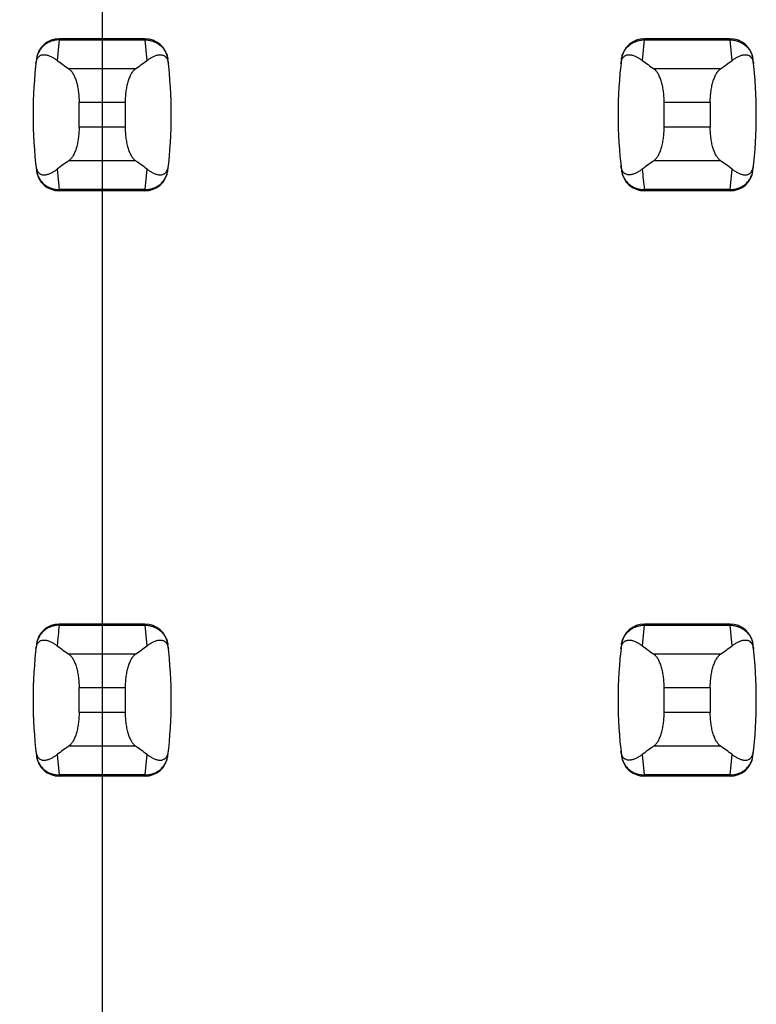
# Model space of a CAD drawing. Header units: inches. Extents: x 0.2 to 16.8, y 0.2 to 10.8.
# Tile 25 of 77: x 3.859 to 3.985, y 4.764 to 4.932. Entities that reach past the tile are written whole.
import ezdxf

# ---------------------------------------------------------------- set-up
doc = ezdxf.new("R2010")
doc.units = ezdxf.units.IN
doc.header["$LTSCALE"] = 0.935
doc.header["$MEASUREMENT"] = 0
doc.layers.get('0').update_dxf_attribs({"linetype": 'CONTINUOUS'})
doc.layers.add('DIMENSIONS', color=7, linetype='CONTINUOUS')
doc.styles.get("Standard").update_dxf_attribs({"font": 'txt', "width": 0.8})
doc.dimstyles.new('DIMSTYLE_1', dxfattribs={"dimtxt": 0.125, "dimasz": 0.18, "dimexe": 0.125, "dimexo": 0.0625, "dimgap": 0.09, "dimtad": 0, "dimtih": 1, "dimtoh": 1, "dimzin": 4, "dimdsep": 46, "dimtxsty": 'STANDARD', "dimblk": '_FILLED', "dimblk1": '_FILLED', "dimblk2": '_FILLED', "dimcen": 0.09, "dimadec": 0, "dimazin": 0, "dimtp": 0.01, "dimtm": 0.01, "dimtfac": 1, "dimtofl": 0, "dimtmove": 0, "dimatfit": 3, "dimldrblk": '_FILLED', "dimfxl": 1, "dimtolj": 1, "dimtzin": 4, "dimarcsym": 0})

# ---------------------------------------------------------------- blocks, each defined once
blk = doc.blocks.new('*D17')
at = {"layer": 'DIMENSIONS', "color": 2, "linetype": 'CONTINUOUS'}
blk.add_line((3.8734398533, 5.2781078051), (3.8734398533, 2.6056807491), dxfattribs=at)
at = {"layer": 'DIMENSIONS', "color": 2, "linetype": 'CONTINUOUS', "insert": (3.8109398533, 2.5431807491), "char_height": 0.125, "width": 0.725, "attachment_point": 3, "rotation": 90, "line_spacing_factor": 0.9}
blk.add_mtext('.12{\\Ftxt.shx;\\W1.000000;\\H0.125000; }[3]', dxfattribs=at)
blk = doc.blocks.new('_FILLED')
at = {"color": 0, "linetype": 'BYBLOCK'}
blk.add_solid([(0, 0), (-1, 0.1736111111), (-1, -0.1736111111)], dxfattribs=at)

msp = doc.modelspace()

# ---------------------------------------------------------------- linework, layer by layer
at = {"color": 9, "linetype": 'CONTINUOUS'}
for p, q in [((3.8661160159, 4.928700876), (3.8661078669, 4.9284996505)), ((3.8807638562, 4.928700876), (3.8807720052, 4.9284996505)), ((3.9661078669, 4.9284996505), (3.9661160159, 4.928700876)), ((3.9807720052, 4.9284996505), (3.9807638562, 4.928700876)), ((3.8661078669, 4.9284996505), (3.8657673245, 4.9249971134)), ((3.8661078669, 4.9284996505), (3.8807720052, 4.9284996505)), ((3.8811125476, 4.9249971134), (3.8807720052, 4.9284996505)), ((3.9661078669, 4.9284996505), (3.9657673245, 4.9249971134)), ((3.9661078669, 4.9284996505), (3.9807720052, 4.9284996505)), ((3.9811125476, 4.9249971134), (3.9807720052, 4.9284996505)), ((3.8791194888, 4.9235441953), (3.8677603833, 4.9235441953)), ((3.9791194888, 4.9235441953), (3.9677603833, 4.9235441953)), ((3.8695029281, 4.9178399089), (3.8773769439, 4.9178399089)), ((3.9695029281, 4.9178399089), (3.9773769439, 4.9178399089)), ((3.8773769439, 4.9135775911), (3.8695029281, 4.9135775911)), ((3.9773769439, 4.9135775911), (3.9695029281, 4.9135775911)), ((3.8677603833, 4.9078733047), (3.8791194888, 4.9078733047)), ((3.9677603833, 4.9078733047), (3.9791194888, 4.9078733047)), ((3.8657673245, 4.9064203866), (3.8661078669, 4.9029178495)), ((3.8807720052, 4.9029178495), (3.8811125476, 4.9064203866)), ((3.9807720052, 4.9029178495), (3.9811125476, 4.9064203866)), ((3.8807720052, 4.9029178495), (3.8661078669, 4.9029178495)), ((3.8661078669, 4.9029178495), (3.8661160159, 4.902716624)), ((3.8807720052, 4.9029178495), (3.8807638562, 4.902716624)), ((3.9807720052, 4.9029178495), (3.9661078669, 4.9029178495)), ((3.9661160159, 4.902716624), (3.9661078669, 4.9029178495)), ((3.9807638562, 4.902716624), (3.9807720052, 4.9029178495)), ((3.8661160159, 4.828700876), (3.8661078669, 4.8284996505)), ((3.8661078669, 4.8284996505), (3.8807720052, 4.8284996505)), ((3.8807638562, 4.828700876), (3.8807720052, 4.8284996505)), ((3.8811125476, 4.8249971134), (3.8807720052, 4.8284996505)), ((3.9661078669, 4.8284996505), (3.9657673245, 4.8249971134)), ((3.9661078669, 4.8284996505), (3.9661160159, 4.828700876)), ((3.9661078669, 4.8284996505), (3.9807720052, 4.8284996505)), ((3.9807720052, 4.8284996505), (3.9807638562, 4.828700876)), ((3.9811125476, 4.8249971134), (3.9807720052, 4.8284996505)), ((3.8791194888, 4.8235441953), (3.8677603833, 4.8235441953)), ((3.9791194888, 4.8235441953), (3.9677603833, 4.8235441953)), ((3.8695029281, 4.8178399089), (3.8773769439, 4.8178399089)), ((3.9695029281, 4.8178399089), (3.9773769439, 4.8178399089)), ((3.8773769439, 4.8135775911), (3.8695029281, 4.8135775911)), ((3.9773769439, 4.8135775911), (3.9695029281, 4.8135775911)), ((3.8677603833, 4.8078733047), (3.8791194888, 4.8078733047)), ((3.9677603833, 4.8078733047), (3.9791194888, 4.8078733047)), ((3.8657673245, 4.8064203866), (3.8661078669, 4.8029178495)), ((3.8807720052, 4.8029178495), (3.8811125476, 4.8064203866)), ((3.9657673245, 4.8064203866), (3.9661078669, 4.8029178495)), ((3.9807720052, 4.8029178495), (3.9811125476, 4.8064203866)), ((3.8807720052, 4.8029178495), (3.8661078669, 4.8029178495)), ((3.8661078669, 4.8029178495), (3.8661160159, 4.802716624)), ((3.8807720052, 4.8029178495), (3.8807638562, 4.802716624)), ((3.9807720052, 4.8029178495), (3.9661078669, 4.8029178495)), ((3.9661160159, 4.802716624), (3.9661078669, 4.8029178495)), ((3.9807638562, 4.802716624), (3.9807720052, 4.8029178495))]:
    msp.add_line(p, q, dxfattribs=at)
at = {"color": 7, "linetype": 'CONTINUOUS'}
for p, q in [((3.8807638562, 4.928700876), (3.8661160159, 4.928700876)), ((3.9807638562, 4.928700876), (3.9661160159, 4.928700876)), ((3.8622079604, 4.9252404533), (3.8621993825, 4.9251698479)), ((3.8846804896, 4.9251698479), (3.8846719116, 4.9252404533)), ((3.9622079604, 4.9252404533), (3.9621993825, 4.9251698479)), ((3.9846804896, 4.9251698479), (3.9846719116, 4.9252404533)), ((3.8695029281, 4.9135775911), (3.8695029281, 4.9178399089)), ((3.8773769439, 4.9178399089), (3.8773769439, 4.9135775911)), ((3.9695029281, 4.9135775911), (3.9695029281, 4.9178399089)), ((3.9773769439, 4.9178399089), (3.9773769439, 4.9135775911)), ((3.8621993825, 4.9062476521), (3.8622079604, 4.9061770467)), ((3.8846719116, 4.9061770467), (3.8846804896, 4.9062476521)), ((3.9621993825, 4.9062476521), (3.9622079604, 4.9061770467)), ((3.9846719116, 4.9061770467), (3.9846804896, 4.9062476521)), ((3.8807638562, 4.902716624), (3.8661160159, 4.902716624)), ((3.9807638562, 4.902716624), (3.9661160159, 4.902716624)), ((3.8807638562, 4.828700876), (3.8661160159, 4.828700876)), ((3.9807638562, 4.828700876), (3.9661160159, 4.828700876)), ((3.8622079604, 4.8252404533), (3.8621993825, 4.8251698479)), ((3.8846804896, 4.8251698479), (3.8846719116, 4.8252404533)), ((3.9622079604, 4.8252404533), (3.9621993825, 4.8251698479)), ((3.9846804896, 4.8251698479), (3.9846719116, 4.8252404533)), ((3.8695029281, 4.8135775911), (3.8695029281, 4.8178399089)), ((3.8773769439, 4.8178399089), (3.8773769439, 4.8135775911)), ((3.9695029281, 4.8135775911), (3.9695029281, 4.8178399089)), ((3.9773769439, 4.8178399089), (3.9773769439, 4.8135775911)), ((3.8621993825, 4.8062476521), (3.8622079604, 4.8061770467)), ((3.8846719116, 4.8061770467), (3.8846804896, 4.8062476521)), ((3.9621993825, 4.8062476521), (3.9622079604, 4.8061770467)), ((3.9846719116, 4.8061770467), (3.9846804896, 4.8062476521)), ((3.8807638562, 4.802716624), (3.8661160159, 4.802716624)), ((3.9807638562, 4.802716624), (3.9661160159, 4.802716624))]:
    msp.add_line(p, q, dxfattribs=at)
for centre, radius, start, end in [((3.8661160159, 4.9247638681), 0.0039370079, 90, 173.0471431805), ((3.8807638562, 4.9247638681), 0.0039370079, 6.9528568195, 90), ((3.9661160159, 4.9247638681), 0.0039370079, 90, 173.0471431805), ((3.9807638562, 4.9247638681), 0.0039370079, 6.9528568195, 90), ((3.9403690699, 4.91570875), 0.0787401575, 173.0988974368, 186.9011025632), ((3.8065108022, 4.91570875), 0.0787401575, 353.0988974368, 6.9011025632), ((4.0403690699, 4.91570875), 0.0787401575, 173.0988974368, 186.9011025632), ((3.9065108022, 4.91570875), 0.0787401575, 353.0988974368, 6.9011025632), ((3.8661160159, 4.9066536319), 0.0039370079, 186.9528568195, 270), ((3.8807638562, 4.9066536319), 0.0039370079, 270, 353.0471431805), ((3.9661160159, 4.9066536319), 0.0039370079, 186.9528568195, 270), ((3.9807638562, 4.9066536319), 0.0039370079, 270, 353.0471431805), ((3.8661160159, 4.8247638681), 0.0039370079, 90, 173.0471431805), ((3.8807638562, 4.8247638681), 0.0039370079, 6.9528568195, 90), ((3.9661160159, 4.8247638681), 0.0039370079, 90, 173.0471431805), ((3.9807638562, 4.8247638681), 0.0039370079, 6.9528568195, 90), ((3.9403690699, 4.81570875), 0.0787401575, 173.0988974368, 186.9011025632), ((3.8065108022, 4.81570875), 0.0787401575, 353.0988974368, 6.9011025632), ((4.0403690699, 4.81570875), 0.0787401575, 173.0988974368, 186.9011025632), ((3.9065108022, 4.81570875), 0.0787401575, 353.0988974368, 6.9011025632), ((3.8661160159, 4.8066536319), 0.0039370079, 186.9528568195, 270), ((3.8807638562, 4.8066536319), 0.0039370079, 270, 353.0471431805), ((3.9661160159, 4.8066536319), 0.0039370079, 186.9528568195, 270), ((3.9807638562, 4.8066536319), 0.0039370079, 270, 353.0471431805)]:
    msp.add_arc(centre, radius, start, end, dxfattribs=at)
at = {"color": 9, "linetype": 'CONTINUOUS'}
for centre, start, end in [((4.040379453, 4.9119069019), 184.2056085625, 186.9009146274), ((3.940379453, 4.8195105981), 173.0990853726, 175.7943914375)]:
    msp.add_arc(centre, 0.0748135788, start, end, dxfattribs=at)
at = {"color": 7, "linetype": 'CONTINUOUS'}
for centre, major_axis, start_param, end_param in [((4.0515085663, 4.9424658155), (0.1968503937, 0), -2.8040324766, -2.7746840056), ((3.6953713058, 4.9424658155), (0.1968503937, 0), -0.366908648, -0.3375601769), ((4.1515085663, 4.9424658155), (0.1968503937, 0), -2.8040324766, -2.7746840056), ((3.7953713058, 4.9424658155), (0.1968503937, 0), -0.366908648, -0.337560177), ((4.0515085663, 4.8889516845), (0.1968503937, -0), 2.7746840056, 2.8040324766), ((3.6953713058, 4.8889516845), (0.1968503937, -0), 0.3375601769, 0.366908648), ((4.1515085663, 4.8889516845), (0.1968503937, -0), 2.7746840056, 2.8040324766), ((3.7953713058, 4.8889516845), (0.1968503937, -0), 0.3375601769, 0.366908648), ((4.0515085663, 4.8424658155), (0.1968503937, 0), -2.8040324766, -2.7746840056), ((3.6953713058, 4.8424658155), (0.1968503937, 0), -0.366908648, -0.3375601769), ((4.1515085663, 4.8424658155), (0.1968503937, 0), -2.8040324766, -2.7746840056), ((3.7953713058, 4.8424658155), (0.1968503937, 0), -0.366908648, -0.337560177), ((4.0515085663, 4.7889516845), (0.1968503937, -0), 2.7746840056, 2.8040324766), ((3.6953713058, 4.7889516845), (0.1968503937, -0), 0.3375601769, 0.366908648), ((4.1515085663, 4.7889516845), (0.1968503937, -0), 2.7746840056, 2.8040324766), ((3.7953713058, 4.7889516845), (0.1968503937, -0), 0.3375601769, 0.366908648)]:
    msp.add_ellipse(centre, major_axis=major_axis, ratio=0.2679491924, start_param=start_param, end_param=end_param, dxfattribs=at)
at = {"color": 9, "linetype": 'CONTINUOUS'}
for points, knots in [([(3.8661078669, 4.9284996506), (3.8658700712, 4.9285006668), (3.8653941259, 4.928460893), (3.8647033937, 4.9282797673), (3.8640578, 4.9279821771), (3.8634786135, 4.9275766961), (3.862988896, 4.9270725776), (3.8626016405, 4.9264908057), (3.8623284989, 4.925850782), (3.8622278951, 4.9253981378), (3.8621993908, 4.9251699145)], [0, 0, 0, 0, 0.1271704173, 0.2539001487, 0.3800501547, 0.505356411, 0.6298526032, 0.7537175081, 0.877001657, 1, 1, 1, 1]), ([(3.8807720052, 4.9284996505), (3.8810097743, 4.9285015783), (3.88148596, 4.9284620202), (3.882176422, 4.9282795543), (3.8828220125, 4.9279819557), (3.8834013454, 4.9275767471), (3.8838908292, 4.9270724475), (3.8842780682, 4.9264906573), (3.8845524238, 4.9258510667), (3.8846528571, 4.9253981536), (3.8846804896, 4.9251698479)], [0, 0, 0, 0, 0.1271521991, 0.2539158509, 0.3800860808, 0.5053558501, 0.629815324, 0.7537012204, 0.8770215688, 1, 1, 1, 1]), ([(3.9621993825, 4.9251698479), (3.962227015, 4.9253981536), (3.9623274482, 4.9258510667), (3.9626018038, 4.9264906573), (3.9629890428, 4.9270724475), (3.9634785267, 4.9275767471), (3.9640578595, 4.9279819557), (3.9647034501, 4.9282795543), (3.965393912, 4.9284620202), (3.9658700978, 4.9285015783), (3.9661078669, 4.9284996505)], [0, 0, 0, 0, 0.1229784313, 0.2462987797, 0.370184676, 0.49464415, 0.6199139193, 0.7460841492, 0.872847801, 1, 1, 1, 1]), ([(3.9807720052, 4.9284996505), (3.9810097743, 4.9285015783), (3.98148596, 4.9284620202), (3.982176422, 4.9282795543), (3.9828220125, 4.9279819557), (3.9834013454, 4.9275767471), (3.9838908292, 4.9270724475), (3.9842780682, 4.9264906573), (3.9845524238, 4.9258510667), (3.9846528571, 4.9253981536), (3.9846804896, 4.9251698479)], [0, 0, 0, 0, 0.1271521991, 0.2539158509, 0.3800860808, 0.5053558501, 0.629815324, 0.7537012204, 0.8770215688, 1, 1, 1, 1]), ([(3.8621993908, 4.9062475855), (3.8622279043, 4.9060193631), (3.8623285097, 4.9055667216), (3.8626016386, 4.9049266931), (3.8629888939, 4.904344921), (3.8634786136, 4.9038408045), (3.8640578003, 4.9034353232), (3.8647033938, 4.9031377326), (3.8653941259, 4.902956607), (3.8658700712, 4.9029168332), (3.8661078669, 4.9029178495)], [0, 0, 0, 0, 0.1229985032, 0.2462822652, 0.3701470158, 0.4946434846, 0.61994985, 0.7460997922, 0.8728295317, 1, 1, 1, 1]), ([(3.8807720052, 4.9029178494), (3.8810097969, 4.9029168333), (3.8814857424, 4.9029566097), (3.8821764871, 4.9031377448), (3.882822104, 4.9034352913), (3.8834012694, 4.9038407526), (3.8838907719, 4.9043450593), (3.8842780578, 4.9049268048), (3.8845524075, 4.905566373), (3.8846528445, 4.9060192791), (3.8846804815, 4.9062475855)], [0, 0, 0, 0, 0.1271655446, 0.2538944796, 0.3800505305, 0.5053463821, 0.6298162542, 0.753695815, 0.8770168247, 1, 1, 1, 1]), ([(3.9621993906, 4.9062475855), (3.9622132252, 4.9061332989), (3.9622521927, 4.9059058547), (3.9623429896, 4.905571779), (3.9624647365, 4.9052471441), (3.9626664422, 4.9048302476), (3.9629894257, 4.9043447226), (3.9633966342, 4.9039251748), (3.9637665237, 4.9036393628), (3.9641638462, 4.9033869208), (3.9647031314, 4.9031383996), (3.9653935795, 4.9029557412), (3.9658700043, 4.9029159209), (3.9661078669, 4.9029178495)], [0, 0, 0, 0, 0.0615395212, 0.1231249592, 0.1848057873, 0.2466011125, 0.3704098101, 0.4947149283, 0.5572145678, 0.619962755, 0.7460548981, 0.8728429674, 1, 1, 1, 1]), ([(3.9807720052, 4.9029178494), (3.9810097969, 4.9029168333), (3.9814857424, 4.9029566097), (3.9821764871, 4.9031377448), (3.982822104, 4.9034352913), (3.9834012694, 4.9038407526), (3.9838907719, 4.9043450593), (3.9842780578, 4.9049268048), (3.9845524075, 4.905566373), (3.9846528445, 4.9060192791), (3.9846804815, 4.9062475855)], [0, 0, 0, 0, 0.1271655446, 0.2538944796, 0.3800505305, 0.5053463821, 0.6298162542, 0.753695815, 0.8770168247, 1, 1, 1, 1]), ([(3.8661078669, 4.8284996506), (3.8658700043, 4.8285015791), (3.8653935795, 4.8284617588), (3.8647031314, 4.8282791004), (3.8641638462, 4.8280305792), (3.8637665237, 4.8277781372), (3.8633966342, 4.8274923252), (3.8629894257, 4.8270727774), (3.8626664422, 4.8265872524), (3.8624647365, 4.8261703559), (3.8623429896, 4.825845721), (3.8622521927, 4.8255116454), (3.8622132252, 4.8252842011), (3.8621993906, 4.8251699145)], [0, 0, 0, 0, 0.1271570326, 0.2539451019, 0.380037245, 0.4427854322, 0.5052850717, 0.6295901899, 0.7533988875, 0.8151942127, 0.8768750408, 0.9384604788, 1, 1, 1, 1]), ([(3.8807720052, 4.8284996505), (3.8810097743, 4.8285015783), (3.88148596, 4.8284620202), (3.882176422, 4.8282795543), (3.8828220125, 4.8279819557), (3.8834013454, 4.8275767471), (3.8838908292, 4.8270724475), (3.8842780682, 4.8264906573), (3.8845524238, 4.8258510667), (3.8846528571, 4.8253981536), (3.8846804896, 4.8251698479)], [0, 0, 0, 0, 0.1271521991, 0.2539158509, 0.3800860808, 0.5053558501, 0.629815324, 0.7537012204, 0.8770215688, 1, 1, 1, 1]), ([(3.9621993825, 4.8251698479), (3.962227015, 4.8253981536), (3.9623274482, 4.8258510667), (3.9626018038, 4.8264906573), (3.9629890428, 4.8270724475), (3.9634785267, 4.8275767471), (3.9640578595, 4.8279819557), (3.9647034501, 4.8282795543), (3.965393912, 4.8284620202), (3.9658700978, 4.8285015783), (3.9661078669, 4.8284996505)], [0, 0, 0, 0, 0.1229784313, 0.2462987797, 0.370184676, 0.49464415, 0.6199139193, 0.7460841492, 0.872847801, 1, 1, 1, 1]), ([(3.9807720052, 4.8284996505), (3.9810097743, 4.8285015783), (3.98148596, 4.8284620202), (3.982176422, 4.8282795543), (3.9828220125, 4.8279819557), (3.9834013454, 4.8275767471), (3.9838908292, 4.8270724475), (3.9842780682, 4.8264906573), (3.9845524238, 4.8258510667), (3.9846528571, 4.8253981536), (3.9846804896, 4.8251698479)], [0, 0, 0, 0, 0.1271521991, 0.2539158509, 0.3800860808, 0.5053558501, 0.629815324, 0.7537012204, 0.8770215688, 1, 1, 1, 1]), ([(3.8621993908, 4.8062475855), (3.8622279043, 4.8060193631), (3.8623285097, 4.8055667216), (3.8626016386, 4.8049266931), (3.8629888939, 4.804344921), (3.8634786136, 4.8038408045), (3.8640578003, 4.8034353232), (3.8647033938, 4.8031377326), (3.8653941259, 4.802956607), (3.8658700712, 4.8029168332), (3.8661078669, 4.8029178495)], [0, 0, 0, 0, 0.1229985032, 0.2462822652, 0.3701470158, 0.4946434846, 0.61994985, 0.7460997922, 0.8728295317, 1, 1, 1, 1]), ([(3.8807720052, 4.8029178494), (3.8810097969, 4.8029168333), (3.8814857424, 4.8029566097), (3.8821764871, 4.8031377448), (3.882822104, 4.8034352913), (3.8834012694, 4.8038407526), (3.8838907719, 4.8043450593), (3.8842780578, 4.8049268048), (3.8845524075, 4.805566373), (3.8846528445, 4.8060192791), (3.8846804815, 4.8062475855)], [0, 0, 0, 0, 0.1271655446, 0.2538944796, 0.3800505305, 0.5053463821, 0.6298162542, 0.753695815, 0.8770168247, 1, 1, 1, 1]), ([(3.9621993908, 4.8062475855), (3.9622279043, 4.8060193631), (3.9623285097, 4.8055667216), (3.9626016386, 4.8049266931), (3.9629888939, 4.804344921), (3.9634786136, 4.8038408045), (3.9640578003, 4.8034353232), (3.9647033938, 4.8031377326), (3.9653941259, 4.802956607), (3.9658700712, 4.8029168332), (3.9661078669, 4.8029178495)], [0, 0, 0, 0, 0.1229985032, 0.2462822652, 0.3701470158, 0.4946434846, 0.61994985, 0.7460997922, 0.8728295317, 1, 1, 1, 1]), ([(3.9807720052, 4.8029178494), (3.9810097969, 4.8029168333), (3.9814857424, 4.8029566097), (3.9821764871, 4.8031377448), (3.982822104, 4.8034352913), (3.9834012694, 4.8038407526), (3.9838907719, 4.8043450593), (3.9842780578, 4.8049268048), (3.9845524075, 4.805566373), (3.9846528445, 4.8060192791), (3.9846804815, 4.8062475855)], [0, 0, 0, 0, 0.1271655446, 0.2538944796, 0.3800505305, 0.5053463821, 0.6298162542, 0.753695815, 0.8770168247, 1, 1, 1, 1])]:
    msp.add_open_spline(points, degree=3, knots=knots, dxfattribs=at)
at = {"color": 7, "linetype": 'CONTINUOUS'}
for points, knots in [([(3.8621152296, 4.9244465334), (3.8621281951, 4.924558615), (3.8621620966, 4.9247627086), (3.8622587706, 4.9250976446), (3.8623872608, 4.9253637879), (3.8625393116, 4.9255617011), (3.8626474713, 4.9256709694), (3.8627577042, 4.9257581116), (3.8629035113, 4.9258480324), (3.8630926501, 4.9259255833), (3.863326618, 4.925971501), (3.8635622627, 4.9259788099), (3.863799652, 4.9259554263), (3.8640390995, 4.9259060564), (3.8642806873, 4.9258337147), (3.8645243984, 4.9257404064), (3.8647701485, 4.9256275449), (3.8650178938, 4.9254962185), (3.8653568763, 4.9252936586), (3.8656043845, 4.9251207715), (3.8657673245, 4.9249971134)], [0, 0, 0, 0, 0.0706107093, 0.1290975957, 0.2179131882, 0.2532972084, 0.2849105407, 0.3138845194, 0.3410235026, 0.3919186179, 0.4408048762, 0.4894744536, 0.5389424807, 0.5897603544, 0.642245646, 0.6965965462, 0.7529450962, 0.8113823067, 0.8719884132, 1, 1, 1, 1]), ([(3.8811125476, 4.9249971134), (3.8812755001, 4.9251207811), (3.8815995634, 4.9253471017), (3.8820218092, 4.9255871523), (3.8823555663, 4.925740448), (3.8825992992, 4.9258337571), (3.8828409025, 4.9259061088), (3.8830803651, 4.925955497), (3.8833177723, 4.9259788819), (3.8835534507, 4.9259715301), (3.8837874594, 4.9259253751), (3.8839765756, 4.9258474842), (3.8841223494, 4.925757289), (3.8842325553, 4.9256699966), (3.8843406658, 4.92556074), (3.8844926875, 4.9253634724), (3.8846217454, 4.9250982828), (3.8847186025, 4.9247635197), (3.8847520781, 4.9245590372), (3.8847646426, 4.9244465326)], [0, 0, 0, 0, 0.1280284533, 0.2470469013, 0.3034021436, 0.3577597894, 0.4102519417, 0.4610765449, 0.510550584, 0.5592265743, 0.6081269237, 0.6590555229, 0.686218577, 0.7152146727, 0.7468335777, 0.7821728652, 0.8707184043, 0.9291508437, 1, 1, 1, 1]), ([(3.9621152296, 4.9244465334), (3.9621281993, 4.9245586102), (3.9621621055, 4.9247626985), (3.9622587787, 4.9250976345), (3.9623872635, 4.9253637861), (3.962539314, 4.9255617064), (3.9626474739, 4.925670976), (3.962757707, 4.9257581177), (3.9629035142, 4.9258480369), (3.9630926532, 4.9259255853), (3.9633266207, 4.9259715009), (3.963562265, 4.9259788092), (3.963799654, 4.9259554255), (3.9640391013, 4.9259060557), (3.9642806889, 4.9258337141), (3.9645243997, 4.9257404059), (3.9647701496, 4.9256275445), (3.9650178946, 4.925496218), (3.9653568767, 4.9252936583), (3.9656043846, 4.9251207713), (3.9657673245, 4.9249971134)], [0, 0, 0, 0, 0.0706080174, 0.1290951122, 0.2179133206, 0.2532979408, 0.2849113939, 0.3138853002, 0.3410241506, 0.3919190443, 0.4408052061, 0.4894747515, 0.5389427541, 0.5897605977, 0.6422458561, 0.696596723, 0.7529452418, 0.8113824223, 0.8719884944, 1, 1, 1, 1]), ([(3.9811125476, 4.9249971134), (3.9812755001, 4.9251207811), (3.9815995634, 4.9253471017), (3.9820218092, 4.9255871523), (3.9823555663, 4.925740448), (3.9825992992, 4.9258337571), (3.9828409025, 4.9259061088), (3.9830803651, 4.925955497), (3.9833177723, 4.9259788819), (3.9835534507, 4.9259715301), (3.9837874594, 4.9259253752), (3.9839765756, 4.9258474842), (3.9841223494, 4.925757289), (3.9842325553, 4.9256699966), (3.9843406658, 4.92556074), (3.9844926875, 4.9253634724), (3.9846217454, 4.9250982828), (3.9847186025, 4.9247635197), (3.9847520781, 4.9245590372), (3.9847646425, 4.9244465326)], [0, 0, 0, 0, 0.1280284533, 0.2470469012, 0.3034021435, 0.3577597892, 0.4102519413, 0.4610765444, 0.5105505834, 0.5592265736, 0.6081269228, 0.6590555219, 0.6862185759, 0.7152146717, 0.7468335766, 0.7821728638, 0.8707184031, 0.9291508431, 1, 1, 1, 1]), ([(3.8677603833, 4.9235441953), (3.8678208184, 4.9235020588), (3.8679409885, 4.9234040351), (3.8681097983, 4.9232284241), (3.8682741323, 4.9230185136), (3.8684329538, 4.9227751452), (3.8685852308, 4.9224992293), (3.8687298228, 4.9221919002), (3.8688655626, 4.9218545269), (3.8689912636, 4.9214887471), (3.8691057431, 4.9210964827), (3.8692445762, 4.9205299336), (3.8693520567, 4.9199330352), (3.8694290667, 4.9193127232), (3.8694859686, 4.918663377), (3.8695029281, 4.9181703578), (3.8695029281, 4.9178399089)], [0, 0, 0, 0, 0.0360580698, 0.075631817, 0.1189997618, 0.1663380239, 0.2177153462, 0.2731190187, 0.3324672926, 0.3956112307, 0.4623418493, 0.5323898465, 0.6810284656, 0.7588186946, 0.8382696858, 1, 1, 1, 1]), ([(3.8791194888, 4.9235441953), (3.8790590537, 4.9235020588), (3.8789388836, 4.9234040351), (3.8787700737, 4.9232284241), (3.8786057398, 4.9230185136), (3.8784469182, 4.9227751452), (3.8782946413, 4.9224992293), (3.8781500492, 4.9221919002), (3.8780143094, 4.9218545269), (3.8778886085, 4.9214887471), (3.877774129, 4.9210964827), (3.8776352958, 4.9205299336), (3.8775278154, 4.9199330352), (3.8774508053, 4.9193127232), (3.8773939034, 4.918663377), (3.8773769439, 4.9181703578), (3.8773769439, 4.9178399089)], [0, 0, 0, 0, 0.0360580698, 0.075631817, 0.1189997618, 0.1663380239, 0.2177153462, 0.2731190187, 0.3324672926, 0.3956112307, 0.4623418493, 0.5323898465, 0.6810284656, 0.7588186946, 0.8382696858, 1, 1, 1, 1]), ([(3.9695029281, 4.9178399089), (3.9695029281, 4.9181703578), (3.9694859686, 4.918663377), (3.9694290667, 4.9193127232), (3.9693520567, 4.9199330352), (3.9692445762, 4.9205299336), (3.9691057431, 4.9210964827), (3.9689912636, 4.9214887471), (3.9688655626, 4.9218545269), (3.9687298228, 4.9221919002), (3.9685852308, 4.9224992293), (3.9684329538, 4.9227751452), (3.9682741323, 4.9230185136), (3.9681097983, 4.9232284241), (3.9679409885, 4.9234040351), (3.9678208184, 4.9235020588), (3.9677603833, 4.9235441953)], [0, 0, 0, 0, 0.1617303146, 0.2411813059, 0.3189715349, 0.4676101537, 0.537658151, 0.6043887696, 0.6675327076, 0.7268809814, 0.782284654, 0.8336619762, 0.8810002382, 0.924368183, 0.9639419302, 1, 1, 1, 1]), ([(3.9773769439, 4.9178399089), (3.9773769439, 4.9181703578), (3.9773939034, 4.918663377), (3.9774508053, 4.9193127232), (3.9775278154, 4.9199330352), (3.9776352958, 4.9205299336), (3.977774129, 4.9210964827), (3.9778886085, 4.9214887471), (3.9780143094, 4.9218545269), (3.9781500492, 4.9221919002), (3.9782946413, 4.9224992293), (3.9784469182, 4.9227751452), (3.9786057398, 4.9230185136), (3.9787700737, 4.9232284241), (3.9789388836, 4.9234040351), (3.9790590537, 4.9235020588), (3.9791194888, 4.9235441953)], [0, 0, 0, 0, 0.1617303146, 0.2411813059, 0.3189715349, 0.4676101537, 0.537658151, 0.6043887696, 0.6675327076, 0.7268809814, 0.782284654, 0.8336619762, 0.8810002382, 0.924368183, 0.9639419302, 1, 1, 1, 1]), ([(3.8695029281, 4.9135775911), (3.8695029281, 4.9132471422), (3.8694859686, 4.912754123), (3.8694290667, 4.9121047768), (3.8693520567, 4.9114844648), (3.8692445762, 4.9108875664), (3.8691057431, 4.9103210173), (3.8689912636, 4.9099287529), (3.8688655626, 4.9095629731), (3.8687298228, 4.9092255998), (3.8685852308, 4.9089182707), (3.8684329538, 4.9086423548), (3.8682741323, 4.9083989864), (3.8681097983, 4.9081890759), (3.8679409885, 4.9080134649), (3.8678208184, 4.9079154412), (3.8677603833, 4.9078733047)], [0, 0, 0, 0, 0.1617303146, 0.2411813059, 0.3189715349, 0.4676101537, 0.537658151, 0.6043887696, 0.6675327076, 0.7268809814, 0.782284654, 0.8336619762, 0.8810002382, 0.924368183, 0.9639419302, 1, 1, 1, 1]), ([(3.8773769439, 4.9135775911), (3.8773769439, 4.9132471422), (3.8773939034, 4.912754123), (3.8774508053, 4.9121047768), (3.8775278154, 4.9114844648), (3.8776352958, 4.9108875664), (3.877774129, 4.9103210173), (3.8778886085, 4.9099287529), (3.8780143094, 4.9095629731), (3.8781500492, 4.9092255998), (3.8782946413, 4.9089182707), (3.8784469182, 4.9086423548), (3.8786057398, 4.9083989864), (3.8787700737, 4.9081890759), (3.8789388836, 4.9080134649), (3.8790590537, 4.9079154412), (3.8791194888, 4.9078733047)], [0, 0, 0, 0, 0.1617303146, 0.2411813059, 0.3189715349, 0.4676101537, 0.537658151, 0.6043887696, 0.6675327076, 0.7268809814, 0.782284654, 0.8336619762, 0.8810002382, 0.924368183, 0.9639419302, 1, 1, 1, 1]), ([(3.9677603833, 4.9078733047), (3.9678208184, 4.9079154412), (3.9679409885, 4.9080134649), (3.9681097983, 4.9081890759), (3.9682741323, 4.9083989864), (3.9684329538, 4.9086423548), (3.9685852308, 4.9089182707), (3.9687298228, 4.9092255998), (3.9688655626, 4.9095629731), (3.9689912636, 4.9099287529), (3.9691057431, 4.9103210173), (3.9692445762, 4.9108875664), (3.9693520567, 4.9114844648), (3.9694290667, 4.9121047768), (3.9694859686, 4.912754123), (3.9695029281, 4.9132471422), (3.9695029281, 4.9135775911)], [0, 0, 0, 0, 0.0360580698, 0.075631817, 0.1189997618, 0.1663380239, 0.2177153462, 0.2731190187, 0.3324672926, 0.3956112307, 0.4623418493, 0.5323898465, 0.6810284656, 0.7588186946, 0.8382696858, 1, 1, 1, 1]), ([(3.9791194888, 4.9078733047), (3.9790590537, 4.9079154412), (3.9789388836, 4.9080134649), (3.9787700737, 4.9081890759), (3.9786057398, 4.9083989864), (3.9784469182, 4.9086423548), (3.9782946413, 4.9089182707), (3.9781500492, 4.9092255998), (3.9780143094, 4.9095629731), (3.9778886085, 4.9099287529), (3.977774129, 4.9103210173), (3.9776352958, 4.9108875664), (3.9775278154, 4.9114844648), (3.9774508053, 4.9121047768), (3.9773939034, 4.912754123), (3.9773769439, 4.9132471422), (3.9773769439, 4.9135775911)], [0, 0, 0, 0, 0.0360580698, 0.075631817, 0.1189997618, 0.1663380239, 0.2177153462, 0.2731190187, 0.3324672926, 0.3956112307, 0.4623418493, 0.5323898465, 0.6810284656, 0.7588186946, 0.8382696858, 1, 1, 1, 1]), ([(3.8621152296, 4.9069709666), (3.8621281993, 4.9068588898), (3.8621621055, 4.9066548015), (3.8622587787, 4.9063198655), (3.8623872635, 4.9060537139), (3.862539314, 4.9058557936), (3.8626474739, 4.905746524), (3.862757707, 4.9056593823), (3.8629035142, 4.9055694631), (3.8630926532, 4.9054919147), (3.8633266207, 4.9054459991), (3.863562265, 4.9054386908), (3.863799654, 4.9054620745), (3.8640391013, 4.9055114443), (3.8642806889, 4.9055837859), (3.8645243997, 4.9056770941), (3.8647701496, 4.9057899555), (3.8650178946, 4.905921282), (3.8653568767, 4.9061238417), (3.8656043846, 4.9062967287), (3.8657673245, 4.9064203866)], [0, 0, 0, 0, 0.0706080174, 0.1290951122, 0.2179133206, 0.2532979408, 0.2849113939, 0.3138853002, 0.3410241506, 0.3919190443, 0.4408052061, 0.4894747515, 0.5389427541, 0.5897605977, 0.6422458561, 0.696596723, 0.7529452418, 0.8113824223, 0.8719884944, 1, 1, 1, 1]), ([(3.8811125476, 4.9064203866), (3.881275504, 4.9062967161), (3.8815995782, 4.9060703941), (3.8820218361, 4.9058303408), (3.8823556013, 4.9056770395), (3.88259934, 4.9055837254), (3.8828409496, 4.905511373), (3.8830804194, 4.9054619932), (3.8833178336, 4.9054386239), (3.8835535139, 4.9054459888), (3.8837875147, 4.9054921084), (3.8839766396, 4.9055698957), (3.8841224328, 4.9056599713), (3.8842326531, 4.9057471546), (3.8843407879, 4.9058563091), (3.8844928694, 4.9060535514), (3.8846218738, 4.9063188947), (3.8847186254, 4.90665384), (3.884752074, 4.9068584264), (3.8847646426, 4.9069709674)], [0, 0, 0, 0, 0.1280244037, 0.2470392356, 0.3033929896, 0.3577492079, 0.4102397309, 0.4610624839, 0.5105347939, 0.5592093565, 0.6081067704, 0.6590250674, 0.6861777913, 0.7151598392, 0.746762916, 0.7820914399, 0.8706624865, 0.9291317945, 1, 1, 1, 1]), ([(3.9657673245, 4.9064203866), (3.965604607, 4.906296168), (3.9652807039, 4.9060694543), (3.964858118, 4.9058299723), (3.9645242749, 4.9056773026), (3.9642805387, 4.9055842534), (3.9640389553, 4.9055119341), (3.9637995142, 4.9054624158), (3.9635621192, 4.9054388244), (3.9633264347, 4.9054459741), (3.9630924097, 4.9054920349), (3.9629032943, 4.9055699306), (3.9627575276, 4.9056601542), (3.9626473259, 4.9057474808), (3.9625392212, 4.9058567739), (3.9623872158, 4.9060540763), (3.9622581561, 4.9063192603), (3.9621612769, 4.9066540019), (3.9621277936, 4.9068584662), (3.9621152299, 4.9069709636)], [0, 0, 0, 0, 0.1281219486, 0.2470807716, 0.3034027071, 0.3577442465, 0.4102351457, 0.4610648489, 0.510542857, 0.5592181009, 0.6081153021, 0.6590440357, 0.6862096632, 0.7152100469, 0.7468343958, 0.7821790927, 0.8707274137, 0.9291543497, 1, 1, 1, 1]), ([(3.9811125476, 4.9064203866), (3.981275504, 4.9062967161), (3.9815995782, 4.9060703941), (3.9820218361, 4.9058303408), (3.9823556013, 4.9056770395), (3.98259934, 4.9055837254), (3.9828409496, 4.905511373), (3.9830804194, 4.9054619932), (3.9833178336, 4.9054386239), (3.9835535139, 4.9054459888), (3.9837875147, 4.9054921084), (3.9839766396, 4.9055698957), (3.9841224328, 4.9056599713), (3.9842326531, 4.9057471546), (3.9843407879, 4.9058563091), (3.9844928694, 4.9060535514), (3.9846218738, 4.9063188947), (3.9847186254, 4.90665384), (3.984752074, 4.9068584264), (3.9847646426, 4.9069709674)], [0, 0, 0, 0, 0.1280244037, 0.2470392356, 0.3033929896, 0.3577492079, 0.4102397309, 0.4610624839, 0.5105347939, 0.5592093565, 0.6081067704, 0.6590250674, 0.6861777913, 0.7151598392, 0.746762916, 0.7820914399, 0.8706624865, 0.9291317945, 1, 1, 1, 1]), ([(3.8621152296, 4.8244465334), (3.8621277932, 4.8245590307), (3.8621612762, 4.8247634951), (3.862258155, 4.8250982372), (3.8623872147, 4.825363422), (3.8625392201, 4.8255607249), (3.8626473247, 4.8256700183), (3.8627575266, 4.825757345), (3.8629032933, 4.8258475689), (3.8630924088, 4.8259254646), (3.8633264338, 4.8259715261), (3.8635621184, 4.8259786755), (3.8637995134, 4.8259550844), (3.8640389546, 4.825905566), (3.8642805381, 4.8258332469), (3.8645242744, 4.8257401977), (3.8648581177, 4.8255875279), (3.8652807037, 4.8253480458), (3.865604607, 4.825121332), (3.8657673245, 4.8249971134)], [0, 0, 0, 0, 0.0708455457, 0.1292725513, 0.2178210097, 0.2531657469, 0.2847901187, 0.3137905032, 0.3409561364, 0.3918848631, 0.440782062, 0.4894572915, 0.5389352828, 0.5897649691, 0.6422558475, 0.6965973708, 0.7529192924, 0.8718780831, 1, 1, 1, 1]), ([(3.8811125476, 4.8249971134), (3.8812755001, 4.8251207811), (3.8815995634, 4.8253471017), (3.8820218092, 4.8255871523), (3.8823555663, 4.825740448), (3.8825992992, 4.8258337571), (3.8828409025, 4.8259061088), (3.8830803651, 4.825955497), (3.8833177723, 4.8259788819), (3.8835534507, 4.8259715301), (3.8837874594, 4.8259253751), (3.8839765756, 4.8258474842), (3.8841223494, 4.825757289), (3.8842325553, 4.8256699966), (3.8843406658, 4.82556074), (3.8844926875, 4.8253634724), (3.8846217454, 4.8250982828), (3.8847186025, 4.8247635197), (3.8847520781, 4.8245590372), (3.8847646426, 4.8244465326)], [0, 0, 0, 0, 0.1280284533, 0.2470469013, 0.3034021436, 0.3577597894, 0.4102519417, 0.4610765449, 0.510550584, 0.5592265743, 0.6081269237, 0.6590555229, 0.686218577, 0.7152146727, 0.7468335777, 0.7821728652, 0.8707184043, 0.9291508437, 1, 1, 1, 1]), ([(3.9621152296, 4.8244465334), (3.9621281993, 4.8245586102), (3.9621621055, 4.8247626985), (3.9622587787, 4.8250976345), (3.9623872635, 4.8253637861), (3.962539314, 4.8255617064), (3.9626474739, 4.825670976), (3.962757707, 4.8257581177), (3.9629035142, 4.8258480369), (3.9630926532, 4.8259255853), (3.9633266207, 4.8259715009), (3.963562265, 4.8259788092), (3.963799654, 4.8259554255), (3.9640391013, 4.8259060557), (3.9642806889, 4.8258337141), (3.9645243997, 4.8257404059), (3.9647701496, 4.8256275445), (3.9650178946, 4.825496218), (3.9653568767, 4.8252936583), (3.9656043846, 4.8251207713), (3.9657673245, 4.8249971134)], [0, 0, 0, 0, 0.0706080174, 0.1290951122, 0.2179133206, 0.2532979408, 0.2849113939, 0.3138853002, 0.3410241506, 0.3919190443, 0.4408052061, 0.4894747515, 0.5389427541, 0.5897605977, 0.6422458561, 0.696596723, 0.7529452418, 0.8113824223, 0.8719884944, 1, 1, 1, 1]), ([(3.9811125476, 4.8249971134), (3.9812755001, 4.8251207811), (3.9815995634, 4.8253471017), (3.9820218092, 4.8255871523), (3.9823555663, 4.825740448), (3.9825992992, 4.8258337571), (3.9828409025, 4.8259061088), (3.9830803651, 4.825955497), (3.9833177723, 4.8259788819), (3.9835534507, 4.8259715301), (3.9837874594, 4.8259253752), (3.9839765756, 4.8258474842), (3.9841223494, 4.825757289), (3.9842325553, 4.8256699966), (3.9843406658, 4.82556074), (3.9844926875, 4.8253634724), (3.9846217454, 4.8250982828), (3.9847186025, 4.8247635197), (3.9847520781, 4.8245590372), (3.9847646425, 4.8244465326)], [0, 0, 0, 0, 0.1280284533, 0.2470469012, 0.3034021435, 0.3577597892, 0.4102519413, 0.4610765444, 0.5105505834, 0.5592265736, 0.6081269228, 0.6590555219, 0.6862185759, 0.7152146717, 0.7468335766, 0.7821728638, 0.8707184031, 0.9291508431, 1, 1, 1, 1]), ([(3.8677603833, 4.8235441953), (3.8678208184, 4.8235020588), (3.8679409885, 4.8234040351), (3.8681097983, 4.8232284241), (3.8682741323, 4.8230185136), (3.8684329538, 4.8227751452), (3.8685852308, 4.8224992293), (3.8687298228, 4.8221919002), (3.8688655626, 4.8218545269), (3.8689912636, 4.8214887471), (3.8691057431, 4.8210964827), (3.8692445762, 4.8205299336), (3.8693520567, 4.8199330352), (3.8694290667, 4.8193127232), (3.8694859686, 4.818663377), (3.8695029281, 4.8181703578), (3.8695029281, 4.8178399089)], [0, 0, 0, 0, 0.0360580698, 0.075631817, 0.1189997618, 0.1663380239, 0.2177153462, 0.2731190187, 0.3324672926, 0.3956112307, 0.4623418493, 0.5323898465, 0.6810284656, 0.7588186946, 0.8382696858, 1, 1, 1, 1]), ([(3.8791194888, 4.8235441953), (3.8790590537, 4.8235020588), (3.8789388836, 4.8234040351), (3.8787700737, 4.8232284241), (3.8786057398, 4.8230185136), (3.8784469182, 4.8227751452), (3.8782946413, 4.8224992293), (3.8781500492, 4.8221919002), (3.8780143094, 4.8218545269), (3.8778886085, 4.8214887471), (3.877774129, 4.8210964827), (3.8776352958, 4.8205299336), (3.8775278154, 4.8199330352), (3.8774508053, 4.8193127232), (3.8773939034, 4.818663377), (3.8773769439, 4.8181703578), (3.8773769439, 4.8178399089)], [0, 0, 0, 0, 0.0360580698, 0.075631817, 0.1189997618, 0.1663380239, 0.2177153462, 0.2731190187, 0.3324672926, 0.3956112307, 0.4623418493, 0.5323898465, 0.6810284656, 0.7588186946, 0.8382696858, 1, 1, 1, 1]), ([(3.9695029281, 4.8178399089), (3.9695029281, 4.8181703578), (3.9694859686, 4.818663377), (3.9694290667, 4.8193127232), (3.9693520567, 4.8199330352), (3.9692445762, 4.8205299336), (3.9691057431, 4.8210964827), (3.9689912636, 4.8214887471), (3.9688655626, 4.8218545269), (3.9687298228, 4.8221919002), (3.9685852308, 4.8224992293), (3.9684329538, 4.8227751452), (3.9682741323, 4.8230185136), (3.9681097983, 4.8232284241), (3.9679409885, 4.8234040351), (3.9678208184, 4.8235020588), (3.9677603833, 4.8235441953)], [0, 0, 0, 0, 0.1617303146, 0.2411813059, 0.3189715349, 0.4676101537, 0.537658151, 0.6043887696, 0.6675327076, 0.7268809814, 0.782284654, 0.8336619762, 0.8810002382, 0.924368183, 0.9639419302, 1, 1, 1, 1]), ([(3.9773769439, 4.8178399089), (3.9773769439, 4.8181703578), (3.9773939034, 4.818663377), (3.9774508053, 4.8193127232), (3.9775278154, 4.8199330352), (3.9776352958, 4.8205299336), (3.977774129, 4.8210964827), (3.9778886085, 4.8214887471), (3.9780143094, 4.8218545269), (3.9781500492, 4.8221919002), (3.9782946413, 4.8224992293), (3.9784469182, 4.8227751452), (3.9786057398, 4.8230185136), (3.9787700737, 4.8232284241), (3.9789388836, 4.8234040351), (3.9790590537, 4.8235020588), (3.9791194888, 4.8235441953)], [0, 0, 0, 0, 0.1617303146, 0.2411813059, 0.3189715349, 0.4676101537, 0.537658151, 0.6043887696, 0.6675327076, 0.7268809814, 0.782284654, 0.8336619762, 0.8810002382, 0.924368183, 0.9639419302, 1, 1, 1, 1]), ([(3.8695029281, 4.8135775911), (3.8695029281, 4.8132471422), (3.8694859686, 4.812754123), (3.8694290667, 4.8121047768), (3.8693520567, 4.8114844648), (3.8692445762, 4.8108875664), (3.8691057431, 4.8103210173), (3.8689912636, 4.8099287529), (3.8688655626, 4.8095629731), (3.8687298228, 4.8092255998), (3.8685852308, 4.8089182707), (3.8684329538, 4.8086423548), (3.8682741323, 4.8083989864), (3.8681097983, 4.8081890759), (3.8679409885, 4.8080134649), (3.8678208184, 4.8079154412), (3.8677603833, 4.8078733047)], [0, 0, 0, 0, 0.1617303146, 0.2411813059, 0.3189715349, 0.4676101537, 0.537658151, 0.6043887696, 0.6675327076, 0.7268809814, 0.782284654, 0.8336619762, 0.8810002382, 0.924368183, 0.9639419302, 1, 1, 1, 1]), ([(3.8773769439, 4.8135775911), (3.8773769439, 4.8132471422), (3.8773939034, 4.812754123), (3.8774508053, 4.8121047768), (3.8775278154, 4.8114844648), (3.8776352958, 4.8108875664), (3.877774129, 4.8103210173), (3.8778886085, 4.8099287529), (3.8780143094, 4.8095629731), (3.8781500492, 4.8092255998), (3.8782946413, 4.8089182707), (3.8784469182, 4.8086423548), (3.8786057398, 4.8083989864), (3.8787700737, 4.8081890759), (3.8789388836, 4.8080134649), (3.8790590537, 4.8079154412), (3.8791194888, 4.8078733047)], [0, 0, 0, 0, 0.1617303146, 0.2411813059, 0.3189715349, 0.4676101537, 0.537658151, 0.6043887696, 0.6675327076, 0.7268809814, 0.782284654, 0.8336619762, 0.8810002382, 0.924368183, 0.9639419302, 1, 1, 1, 1]), ([(3.9677603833, 4.8078733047), (3.9678208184, 4.8079154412), (3.9679409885, 4.8080134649), (3.9681097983, 4.8081890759), (3.9682741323, 4.8083989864), (3.9684329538, 4.8086423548), (3.9685852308, 4.8089182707), (3.9687298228, 4.8092255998), (3.9688655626, 4.8095629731), (3.9689912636, 4.8099287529), (3.9691057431, 4.8103210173), (3.9692445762, 4.8108875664), (3.9693520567, 4.8114844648), (3.9694290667, 4.8121047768), (3.9694859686, 4.812754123), (3.9695029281, 4.8132471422), (3.9695029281, 4.8135775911)], [0, 0, 0, 0, 0.0360580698, 0.075631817, 0.1189997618, 0.1663380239, 0.2177153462, 0.2731190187, 0.3324672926, 0.3956112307, 0.4623418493, 0.5323898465, 0.6810284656, 0.7588186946, 0.8382696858, 1, 1, 1, 1]), ([(3.9791194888, 4.8078733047), (3.9790590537, 4.8079154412), (3.9789388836, 4.8080134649), (3.9787700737, 4.8081890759), (3.9786057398, 4.8083989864), (3.9784469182, 4.8086423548), (3.9782946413, 4.8089182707), (3.9781500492, 4.8092255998), (3.9780143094, 4.8095629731), (3.9778886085, 4.8099287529), (3.977774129, 4.8103210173), (3.9776352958, 4.8108875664), (3.9775278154, 4.8114844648), (3.9774508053, 4.8121047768), (3.9773939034, 4.812754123), (3.9773769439, 4.8132471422), (3.9773769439, 4.8135775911)], [0, 0, 0, 0, 0.0360580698, 0.075631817, 0.1189997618, 0.1663380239, 0.2177153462, 0.2731190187, 0.3324672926, 0.3956112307, 0.4623418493, 0.5323898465, 0.6810284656, 0.7588186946, 0.8382696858, 1, 1, 1, 1]), ([(3.8621152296, 4.8069709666), (3.8621281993, 4.8068588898), (3.8621621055, 4.8066548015), (3.8622587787, 4.8063198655), (3.8623872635, 4.8060537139), (3.862539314, 4.8058557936), (3.8626474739, 4.805746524), (3.862757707, 4.8056593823), (3.8629035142, 4.8055694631), (3.8630926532, 4.8054919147), (3.8633266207, 4.8054459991), (3.863562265, 4.8054386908), (3.863799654, 4.8054620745), (3.8640391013, 4.8055114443), (3.8642806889, 4.8055837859), (3.8645243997, 4.8056770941), (3.8647701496, 4.8057899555), (3.8650178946, 4.805921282), (3.8653568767, 4.8061238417), (3.8656043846, 4.8062967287), (3.8657673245, 4.8064203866)], [0, 0, 0, 0, 0.0706080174, 0.1290951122, 0.2179133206, 0.2532979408, 0.2849113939, 0.3138853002, 0.3410241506, 0.3919190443, 0.4408052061, 0.4894747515, 0.5389427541, 0.5897605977, 0.6422458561, 0.696596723, 0.7529452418, 0.8113824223, 0.8719884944, 1, 1, 1, 1]), ([(3.8811125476, 4.8064203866), (3.881275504, 4.8062967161), (3.8815995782, 4.8060703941), (3.8820218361, 4.8058303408), (3.8823556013, 4.8056770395), (3.88259934, 4.8055837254), (3.8828409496, 4.805511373), (3.8830804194, 4.8054619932), (3.8833178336, 4.8054386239), (3.8835535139, 4.8054459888), (3.8837875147, 4.8054921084), (3.8839766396, 4.8055698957), (3.8841224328, 4.8056599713), (3.8842326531, 4.8057471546), (3.8843407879, 4.8058563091), (3.8844928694, 4.8060535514), (3.8846218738, 4.8063188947), (3.8847186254, 4.80665384), (3.884752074, 4.8068584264), (3.8847646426, 4.8069709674)], [0, 0, 0, 0, 0.1280244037, 0.2470392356, 0.3033929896, 0.3577492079, 0.4102397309, 0.4610624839, 0.5105347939, 0.5592093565, 0.6081067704, 0.6590250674, 0.6861777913, 0.7151598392, 0.746762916, 0.7820914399, 0.8706624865, 0.9291317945, 1, 1, 1, 1]), ([(3.9657673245, 4.8064203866), (3.9656043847, 4.8062967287), (3.9653568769, 4.8061238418), (3.9650178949, 4.8059212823), (3.9647701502, 4.8057899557), (3.9645244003, 4.8056770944), (3.9642806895, 4.8055837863), (3.9640391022, 4.8055114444), (3.9637996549, 4.8054620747), (3.9635622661, 4.8054386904), (3.9633266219, 4.8054459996), (3.9630926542, 4.8054919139), (3.9629035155, 4.8055694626), (3.9627577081, 4.8056593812), (3.9626474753, 4.8057465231), (3.9625393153, 4.8058557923), (3.9623872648, 4.806053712), (3.9622587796, 4.8063198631), (3.9621621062, 4.8066547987), (3.9621281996, 4.8068588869), (3.9621152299, 4.8069709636)], [0, 0, 0, 0, 0.1280115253, 0.1886175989, 0.2470548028, 0.3034033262, 0.3577542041, 0.4102394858, 0.4610573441, 0.5105253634, 0.559194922, 0.608081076, 0.6589759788, 0.6861148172, 0.7150887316, 0.7467021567, 0.7820867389, 0.8709048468, 0.9293919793, 1, 1, 1, 1]), ([(3.9811125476, 4.8064203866), (3.981275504, 4.8062967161), (3.9815995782, 4.8060703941), (3.9820218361, 4.8058303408), (3.9823556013, 4.8056770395), (3.98259934, 4.8055837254), (3.9828409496, 4.805511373), (3.9830804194, 4.8054619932), (3.9833178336, 4.8054386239), (3.9835535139, 4.8054459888), (3.9837875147, 4.8054921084), (3.9839766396, 4.8055698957), (3.9841224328, 4.8056599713), (3.9842326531, 4.8057471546), (3.9843407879, 4.8058563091), (3.9844928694, 4.8060535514), (3.9846218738, 4.8063188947), (3.9847186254, 4.80665384), (3.984752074, 4.8068584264), (3.9847646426, 4.8069709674)], [0, 0, 0, 0, 0.1280244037, 0.2470392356, 0.3033929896, 0.3577492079, 0.4102397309, 0.4610624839, 0.5105347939, 0.5592093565, 0.6081067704, 0.6590250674, 0.6861777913, 0.7151598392, 0.746762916, 0.7820914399, 0.8706624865, 0.9291317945, 1, 1, 1, 1])]:
    msp.add_open_spline(points, degree=3, knots=knots, dxfattribs=at)

# ---------------------------------------------------------------- dimensions: what is measured, and where the dimension line sits
at = {"layer": 'DIMENSIONS', "color": 2, "linetype": 'CONTINUOUS'}
dim = msp.add_ordinate_dim(feature_location=(3.8734398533, 5.2781078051), offset=(0, -2.6724270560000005), dtype=1, origin=(3.756928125, 5.3406078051), dimstyle='DIMSTYLE_1', override={"dimtad": 1, "dimtih": 0, "dimtoh": 0}, dxfattribs=at)
dim.commit()
dim.dimension.update_dxf_attribs({"geometry": '*D17', "text_midpoint": (3.8734398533, 2.1806807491)})

doc.saveas('drawing.dxf')
